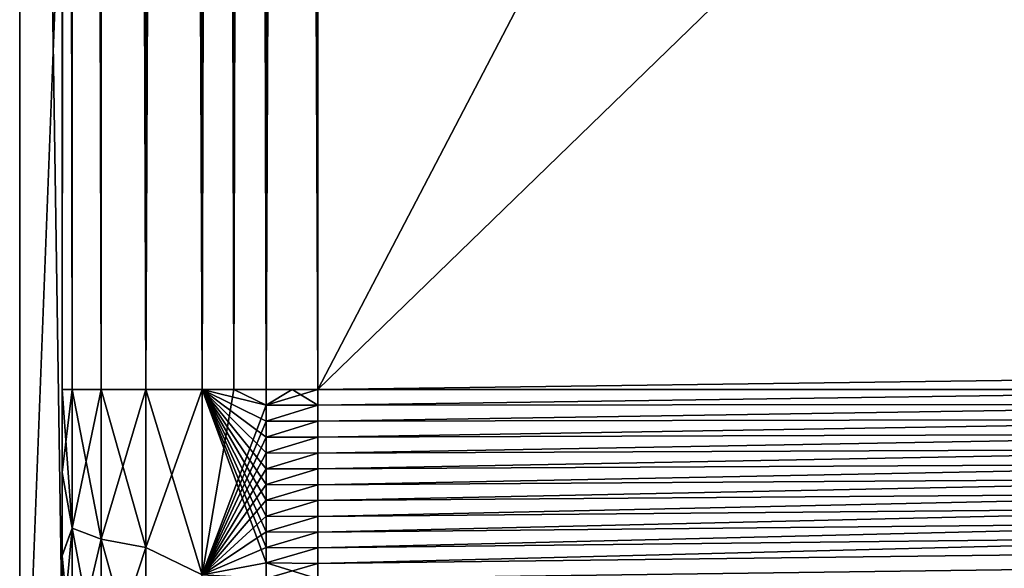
# Model space of a CAD drawing. Header units: metres. Extents: x 59 to 125, y -85 to 130.
# Tile 7 of 125: x 73 to 74.156, y -70.206 to -69.562. Entities that reach past the tile are written whole.
import ezdxf

# ---------------------------------------------------------------- set-up
doc = ezdxf.new("R2010")
doc.units = ezdxf.units.M
doc.layers.add('solid_20664500_510', color=7, linetype='CONTINUOUS')

msp = doc.modelspace()

# ---------------------------------------------------------------- linework, layer by layer
at = {"layer": 'solid_20664500_510'}
for points in [[(73.349998, -69.995506, -2.995418), (81.683922, -54.040886, -2.886321), (90.017998, -53.841866, -2.777222)], [(73.349998, -69.995506, -2.995418), (90.017998, -53.841866, -2.777222), (90.017998, -69.777306, -2.777222)], [(73.349998, -69.995506, -2.995418), (73.349998, -54.239883, -2.995418), (81.683922, -54.040886, -2.886321)], [(90.017998, -69.777306, 2.777222), (81.683922, -54.040886, 2.886321), (73.349998, -54.239883, 2.995418)], [(73.050003, -69.99556, -2.760571), (73.050003, -62.117912, -2.760571), (73.061684, -54.239883, -2.832941)], [(73.061638, -69.995506, -2.832818), (73.050003, -69.99556, -2.760571), (73.061684, -54.239883, -2.832941)], [(73.061638, -69.995506, 2.832814), (73.061684, -54.239883, 2.832939), (73.050003, -54.240288, 2.760571)], [(73.050003, -62.117912, 2.760571), (73.061638, -69.995506, 2.832814), (73.050003, -54.240288, 2.760571)], [(73.095551, -69.995506, -2.897974), (73.061638, -69.995506, -2.832818), (73.061684, -54.239883, -2.832941)], [(73.061638, -69.995506, 2.832814), (73.095551, -69.995506, 2.897966), (73.061684, -54.239883, 2.832939)], [(73.095551, -69.995506, -2.897974), (73.061684, -54.239883, -2.832941), (73.095627, -54.239883, -2.898072)], [(73.095551, -69.995506, 2.897966), (73.095627, -54.239883, 2.89807), (73.061684, -54.239883, 2.832939)], [(73.148277, -69.995506, -2.949114), (73.095551, -69.995506, -2.897974), (73.095627, -54.239883, -2.898072)], [(73.095551, -69.995506, 2.897966), (73.148262, -69.995506, 2.949106), (73.095627, -54.239883, 2.89807)], [(73.148277, -69.995506, -2.949114), (73.095627, -54.239883, -2.898072), (73.148369, -54.239883, -2.94918)], [(73.148262, -69.995506, 2.949106), (73.148369, -54.239883, 2.949178), (73.095627, -54.239883, 2.89807)], [(73.148262, -69.995506, 2.949106), (73.214287, -69.995506, 2.980984), (73.148369, -54.239883, 2.949178)], [(73.148277, -69.995506, -2.949114), (73.214287, -54.239883, -2.980984), (73.214287, -69.995506, -2.980984)], [(73.148277, -69.995506, -2.949114), (73.148369, -54.239883, -2.94918), (73.214287, -54.239883, -2.980984)], [(73.148369, -54.239883, 2.949178), (73.214287, -69.995506, 2.980984), (73.214287, -54.239883, 2.980984)], [(73.251518, -54.239883, -2.989546), (73.251518, -69.995544, -2.989545), (73.214287, -69.995506, -2.980984)], [(73.214287, -54.239883, -2.980984), (73.251518, -54.239883, -2.989546), (73.214287, -69.995506, -2.980984)], [(73.214287, -54.239883, 2.980984), (73.214287, -69.995506, 2.980984), (73.251518, -69.995544, 2.989545)], [(73.251518, -54.239883, 2.989545), (73.214287, -54.239883, 2.980984), (73.251518, -69.995544, 2.989545)], [(73.251518, -69.995544, -2.989545), (73.289528, -54.239883, -2.993307), (73.289528, -69.995506, -2.993307)], [(73.251518, -54.239883, -2.989546), (73.289528, -54.239883, -2.993307), (73.251518, -69.995544, -2.989545)], [(73.251518, -54.239883, 2.989545), (73.289528, -69.995506, 2.993307), (73.289528, -54.239883, 2.993307)], [(73.251518, -54.239883, 2.989545), (73.251518, -69.995544, 2.989545), (73.289528, -69.995506, 2.993307)], [(73.319763, -54.239986, -2.994362), (73.349998, -69.995506, -2.995418), (73.289528, -54.239883, -2.993307)], [(73.289528, -69.995506, -2.993307), (73.289528, -54.239883, -2.993307), (73.349998, -69.995506, -2.995418)], [(73.289528, -69.995506, 2.993307), (73.349998, -69.995506, 2.995418), (73.349998, -54.239883, 2.995418)], [(73.289528, -69.995506, 2.993307), (73.349998, -54.239883, 2.995418), (73.319763, -54.239986, 2.994362)], [(73.289528, -69.995506, 2.993307), (73.319763, -54.239986, 2.994362), (73.289528, -54.239883, 2.993307)], [(73.319763, -54.239986, -2.994362), (73.349998, -54.239883, -2.995418), (73.349998, -69.995506, -2.995418)], [(73.349998, -69.995506, 2.995418), (90.017998, -69.777306, 2.777222), (73.349998, -54.239883, 2.995418)], [(73.050003, -67.007553, -2.3515), (73.050003, -62.117912, -2.760571), (73.050003, -69.99556, -2.760571)], [(73.050003, -62.117912, 2.760571), (73.050003, -69.99556, 2.760571), (73.061638, -69.995506, 2.832814)], [(73.050003, -69.324745, 2.236531), (73.050003, -69.99556, 2.760571), (73.050003, -62.117912, 2.760571)], [(73, -67.007553, -2.3515), (73.050003, -67.007553, -2.3515), (73.050003, -70.28566, -2.018133)], [(73, -67.007553, -2.3515), (73.050003, -70.28566, -2.018133), (73, -70.28566, -2.018133)], [(73, -67.007553, -2.3515), (73, -70.28566, -2.018133), (73, -69.324745, 2.236531)], [(73.050003, -67.007553, -2.3515), (73.050003, -69.99556, -2.760571), (73.050003, -70.093315, -2.754267)], [(73.050003, -67.007553, -2.3515), (73.050003, -70.093315, -2.754267), (73.050003, -70.190758, -2.735134)], [(73.050003, -70.28566, -2.018133), (73.050003, -67.007553, -2.3515), (73.050003, -70.190758, -2.735134)], [(73, -70.617256, 1.594296), (73.050003, -70.617256, 1.594296), (73.050003, -69.324745, 2.236531)], [(73, -70.617256, 1.594296), (73.050003, -69.324745, 2.236531), (73, -69.324745, 2.236531)], [(73, -70.28566, -2.018133), (73, -70.617256, 1.594296), (73, -69.324745, 2.236531)], [(73.050003, -69.324745, 2.236531), (73.050003, -70.617256, 1.594296), (73.050003, -69.99556, 2.760571)], [(73.34996, -70.19976, 2.974338), (90.020576, -69.999474, 2.752192), (90.017998, -69.777306, 2.777222)], [(73.34996, -70.181435, 2.977983), (73.34996, -70.19976, 2.974338), (90.017998, -69.777306, 2.777222)], [(73.34996, -70.16304, 2.981286), (73.34996, -70.181435, 2.977983), (90.017998, -69.777306, 2.777222)], [(73.34996, -70.144585, 2.984245), (73.34996, -70.16304, 2.981286), (90.017998, -69.777306, 2.777222)], [(73.34996, -70.126068, 2.986859), (73.34996, -70.144585, 2.984245), (90.017998, -69.777306, 2.777222)], [(73.349968, -70.107506, 2.989127), (73.34996, -70.126068, 2.986859), (90.017998, -69.777306, 2.777222)], [(73.349968, -70.088905, 2.991047), (73.349968, -70.107506, 2.989127), (90.017998, -69.777306, 2.777222)], [(73.349976, -70.070267, 2.99262), (73.349968, -70.088905, 2.991047), (90.017998, -69.777306, 2.777222)], [(73.349976, -70.051605, 2.993844), (73.349976, -70.070267, 2.99262), (90.017998, -69.777306, 2.777222)], [(73.349983, -70.032913, 2.994718), (73.349976, -70.051605, 2.993844), (90.017998, -69.777306, 2.777222)], [(73.349991, -70.014214, 2.995243), (73.349983, -70.032913, 2.994718), (90.017998, -69.777306, 2.777222)], [(73.349998, -69.995506, 2.995418), (73.349991, -70.014214, 2.995243), (90.017998, -69.777306, 2.777222)], [(73.349998, -69.995506, -2.995418), (90.017998, -69.777306, -2.777222), (90.020576, -69.999474, -2.752192)], [(73.06163, -70.15844, -2.816675), (73.050003, -69.99556, -2.760571), (73.061638, -69.995506, -2.832818)], [(73.050003, -70.093315, 2.754267), (73.061638, -69.995506, 2.832814), (73.050003, -69.99556, 2.760571)], [(73.050003, -70.093315, 2.754267), (73.06163, -70.15844, 2.816671), (73.061638, -69.995506, 2.832814)], [(73.06163, -70.15844, -2.816675), (73.050003, -70.093315, -2.754267), (73.050003, -69.99556, -2.760571)], [(73.050003, -70.617256, 1.594296), (73.050003, -70.093315, 2.754267), (73.050003, -69.99556, 2.760571)], [(73.095543, -70.171211, -2.880557), (73.06163, -70.15844, -2.816675), (73.061638, -69.995506, -2.832818)], [(73.06163, -70.15844, 2.816671), (73.095551, -69.995506, 2.897966), (73.061638, -69.995506, 2.832814)], [(73.06163, -70.15844, 2.816671), (73.095535, -70.171211, 2.880549), (73.095551, -69.995506, 2.897966)], [(73.095543, -70.171211, -2.880557), (73.061638, -69.995506, -2.832818), (73.095551, -69.995506, -2.897974)], [(73.095535, -70.171211, 2.880549), (73.148262, -69.995506, 2.949106), (73.095551, -69.995506, 2.897966)], [(73.095535, -70.171211, 2.880549), (73.148254, -70.181236, 2.930696), (73.148262, -69.995506, 2.949106)], [(73.095543, -70.171211, -2.880557), (73.095551, -69.995506, -2.897974), (73.148262, -70.181236, -2.930704)], [(73.148262, -70.181236, -2.930704), (73.095551, -69.995506, -2.897974), (73.148277, -69.995506, -2.949114)], [(73.148254, -70.181236, 2.930696), (73.214302, -70.213425, 2.956598), (73.214287, -69.995506, 2.980984)], [(73.148254, -70.181236, 2.930696), (73.214287, -69.995506, 2.980984), (73.148262, -69.995506, 2.949106)], [(73.148262, -70.181236, -2.930704), (73.148277, -69.995506, -2.949114), (73.214325, -70.213364, -2.956617)], [(73.148277, -69.995506, -2.949114), (73.214287, -69.995506, -2.980984), (73.214325, -70.213364, -2.956617)], [(73.214287, -69.995506, -2.980984), (73.289528, -70.01416, -2.99313), (73.289528, -70.032814, -2.992607)], [(73.214287, -69.995506, -2.980984), (73.251518, -69.995544, -2.989545), (73.289528, -70.01416, -2.99313)], [(73.214287, -69.995506, -2.980984), (73.289528, -70.032814, -2.992607), (73.289528, -70.051453, -2.991736)], [(73.214287, -69.995506, -2.980984), (73.289528, -70.051453, -2.991736), (73.289528, -70.070076, -2.990515)], [(73.214287, -69.995506, -2.980984), (73.289528, -70.070076, -2.990515), (73.289528, -70.088669, -2.988947)], [(73.214287, -69.995506, -2.980984), (73.289528, -70.088669, -2.988947), (73.289528, -70.107224, -2.987032)], [(73.214287, -69.995506, -2.980984), (73.289528, -70.107224, -2.987032), (73.289528, -70.125748, -2.984769)], [(73.214287, -69.995506, -2.980984), (73.289528, -70.125748, -2.984769), (73.289528, -70.144226, -2.982161)], [(73.214287, -69.995506, -2.980984), (73.289528, -70.144226, -2.982161), (73.289528, -70.162651, -2.979208)], [(73.214287, -69.995506, -2.980984), (73.289528, -70.162651, -2.979208), (73.289528, -70.181015, -2.97591)], [(73.214287, -69.995506, -2.980984), (73.289528, -70.181015, -2.97591), (73.289528, -70.19931, -2.97227)], [(73.214325, -70.213364, -2.956617), (73.214287, -69.995506, -2.980984), (73.289528, -70.19931, -2.97227)], [(73.251518, -69.995544, 2.989545), (73.214287, -69.995506, 2.980984), (73.214302, -70.213425, 2.956598)], [(73.251518, -69.995544, 2.989545), (73.214302, -70.213425, 2.956598), (73.289528, -70.01416, 2.99313)], [(73.251518, -69.995544, -2.989545), (73.289528, -69.995506, -2.993307), (73.289528, -70.01416, -2.99313)], [(73.251518, -69.995544, 2.989545), (73.289528, -70.01416, 2.99313), (73.289528, -69.995506, 2.993307)], [(73.319786, -69.995628, -2.994363), (73.289528, -69.995506, -2.993307), (73.349998, -69.995506, -2.995418)], [(73.289528, -70.01416, -2.99313), (73.289528, -69.995506, -2.993307), (73.319786, -69.995628, -2.994363)], [(73.289528, -70.01416, 2.99313), (73.349991, -70.014214, 2.995243), (73.349998, -69.995506, 2.995418)], [(73.289528, -69.995506, 2.993307), (73.319786, -69.995628, 2.994363), (73.349998, -69.995506, 2.995418)], [(73.289528, -70.01416, 2.99313), (73.349998, -69.995506, 2.995418), (73.319786, -69.995628, 2.994363)], [(73.289528, -70.01416, 2.99313), (73.319786, -69.995628, 2.994363), (73.289528, -69.995506, 2.993307)], [(73.289528, -70.01416, -2.99313), (73.319786, -69.995628, -2.994363), (73.349991, -70.014214, -2.995243)], [(73.319786, -69.995628, -2.994363), (73.349998, -69.995506, -2.995418), (73.349991, -70.014214, -2.995243)], [(73.349991, -70.014214, -2.995243), (73.349998, -69.995506, -2.995418), (90.020576, -69.999474, -2.752192)], [(73.34996, -70.21801, -2.970352), (90.020576, -69.999474, -2.752192), (90.022385, -70.211411, -2.678001)], [(73.34996, -70.126068, -2.986859), (73.349968, -70.107506, -2.989127), (90.020576, -69.999474, -2.752192)], [(73.34996, -70.144585, -2.984245), (73.34996, -70.126068, -2.986859), (90.020576, -69.999474, -2.752192)], [(73.34996, -70.16304, -2.981286), (73.34996, -70.144585, -2.984245), (90.020576, -69.999474, -2.752192)], [(73.34996, -70.181435, -2.977983), (73.34996, -70.16304, -2.981286), (90.020576, -69.999474, -2.752192)], [(73.34996, -70.19976, -2.974338), (73.34996, -70.181435, -2.977983), (90.020576, -69.999474, -2.752192)], [(73.34996, -70.21801, -2.970352), (73.34996, -70.19976, -2.974338), (90.020576, -69.999474, -2.752192)], [(73.34996, -70.307999, 2.94534), (73.349968, -70.325714, 2.939328), (90.020576, -69.999474, 2.752192)], [(73.34996, -70.290184, 2.951017), (73.34996, -70.307999, 2.94534), (90.020576, -69.999474, 2.752192)], [(73.34996, -70.27227, 2.956357), (73.34996, -70.290184, 2.951017), (90.020576, -69.999474, 2.752192)], [(73.34996, -70.254272, 2.961361), (73.34996, -70.27227, 2.956357), (90.020576, -69.999474, 2.752192)], [(73.34996, -70.236183, 2.966026), (73.34996, -70.254272, 2.961361), (90.020576, -69.999474, 2.752192)], [(73.34996, -70.21801, 2.970352), (73.34996, -70.236183, 2.966026), (90.020576, -69.999474, 2.752192)], [(73.34996, -70.19976, 2.974338), (73.34996, -70.21801, 2.970352), (90.020576, -69.999474, 2.752192)], [(73.349968, -70.088905, -2.991047), (73.349976, -70.070267, -2.99262), (90.020576, -69.999474, -2.752192)], [(73.349968, -70.107506, -2.989127), (73.349968, -70.088905, -2.991047), (90.020576, -69.999474, -2.752192)], [(73.349968, -70.343323, 2.932983), (73.349976, -70.360809, 2.926308), (90.020576, -69.999474, 2.752192)], [(73.349968, -70.325714, 2.939328), (73.349968, -70.343323, 2.932983), (90.020576, -69.999474, 2.752192)], [(73.349976, -70.051605, -2.993844), (73.349983, -70.032913, -2.994718), (90.020576, -69.999474, -2.752192)], [(73.349976, -70.070267, -2.99262), (73.349976, -70.051605, -2.993844), (90.020576, -69.999474, -2.752192)], [(73.349976, -70.378174, 2.919306), (73.349983, -70.395401, 2.91198), (90.020576, -69.999474, 2.752192)], [(73.349976, -70.360809, 2.926308), (73.349976, -70.378174, 2.919306), (90.020576, -69.999474, 2.752192)], [(73.349983, -70.032913, -2.994718), (73.349991, -70.014214, -2.995243), (90.020576, -69.999474, -2.752192)], [(73.349983, -70.412491, 2.904334), (73.349991, -70.42942, 2.896371), (90.020576, -69.999474, 2.752192)], [(73.349983, -70.395401, 2.91198), (73.349983, -70.412491, 2.904334), (90.020576, -69.999474, 2.752192)], [(73.349991, -70.42942, 2.896371), (90.022385, -70.211411, 2.678001), (90.020576, -69.999474, 2.752192)], [(73.214302, -70.213425, 2.956598), (73.289528, -70.032814, 2.992607), (73.289528, -70.01416, 2.99313)], [(73.289528, -70.032814, -2.992607), (73.289528, -70.01416, -2.99313), (73.349991, -70.014214, -2.995243)], [(73.289528, -70.01416, 2.99313), (73.289528, -70.032814, 2.992607), (73.349991, -70.014214, 2.995243)], [(73.289528, -70.032814, -2.992607), (73.349991, -70.014214, -2.995243), (73.349983, -70.032913, -2.994718)], [(73.289528, -70.032814, 2.992607), (73.349983, -70.032913, 2.994718), (73.349991, -70.014214, 2.995243)], [(73.214302, -70.213425, 2.956598), (73.289528, -70.051453, 2.991735), (73.289528, -70.032814, 2.992607)], [(73.289528, -70.051453, -2.991736), (73.289528, -70.032814, -2.992607), (73.349983, -70.032913, -2.994718)], [(73.289528, -70.032814, 2.992607), (73.289528, -70.051453, 2.991735), (73.349983, -70.032913, 2.994718)], [(73.289528, -70.051453, -2.991736), (73.349983, -70.032913, -2.994718), (73.349976, -70.051605, -2.993844)], [(73.289528, -70.051453, 2.991735), (73.349976, -70.051605, 2.993844), (73.349983, -70.032913, 2.994718)], [(73.214302, -70.213425, 2.956598), (73.289528, -70.070076, 2.990515), (73.289528, -70.051453, 2.991735)], [(73.289528, -70.070076, -2.990515), (73.289528, -70.051453, -2.991736), (73.349976, -70.051605, -2.993844)], [(73.289528, -70.051453, 2.991735), (73.289528, -70.070076, 2.990515), (73.349976, -70.051605, 2.993844)], [(73.289528, -70.070076, -2.990515), (73.349976, -70.051605, -2.993844), (73.349976, -70.070267, -2.99262)], [(73.289528, -70.070076, 2.990515), (73.349976, -70.070267, 2.99262), (73.349976, -70.051605, 2.993844)], [(73.214302, -70.213425, 2.956598), (73.289528, -70.088669, 2.988947), (73.289528, -70.070076, 2.990515)], [(73.289528, -70.088669, -2.988947), (73.289528, -70.070076, -2.990515), (73.349976, -70.070267, -2.99262)], [(73.289528, -70.070076, 2.990515), (73.289528, -70.088669, 2.988947), (73.349976, -70.070267, 2.99262)], [(73.289528, -70.088669, -2.988947), (73.349976, -70.070267, -2.99262), (73.349968, -70.088905, -2.991047)], [(73.289528, -70.088669, 2.988947), (73.349968, -70.088905, 2.991047), (73.349976, -70.070267, 2.99262)], [(73.214302, -70.213425, 2.956598), (73.289528, -70.107224, 2.987032), (73.289528, -70.088669, 2.988947)], [(73.289528, -70.107224, -2.987032), (73.289528, -70.088669, -2.988947), (73.349968, -70.088905, -2.991047)], [(73.289528, -70.088669, 2.988947), (73.289528, -70.107224, 2.987032), (73.349968, -70.088905, 2.991047)], [(73.289528, -70.107224, -2.987032), (73.349968, -70.088905, -2.991047), (73.349968, -70.107506, -2.989127)], [(73.289528, -70.107224, 2.987032), (73.349968, -70.107506, 2.989127), (73.349968, -70.088905, 2.991047)], [(73.06163, -70.15844, -2.816675), (73.050003, -70.190758, -2.735134), (73.050003, -70.093315, -2.754267)], [(73.050003, -70.093315, 2.754267), (73.050003, -70.19075, 2.735134), (73.06163, -70.15844, 2.816671)], [(73.050003, -70.617256, 1.594296), (73.050003, -70.19075, 2.735134), (73.050003, -70.093315, 2.754267)], [(73.214302, -70.213425, 2.956598), (73.289528, -70.125748, 2.984769), (73.289528, -70.107224, 2.987032)], [(73.289528, -70.125748, -2.984769), (73.289528, -70.107224, -2.987032), (73.349968, -70.107506, -2.989127)], [(73.289528, -70.107224, 2.987032), (73.289528, -70.125748, 2.984769), (73.349968, -70.107506, 2.989127)], [(73.289528, -70.125748, -2.984769), (73.349968, -70.107506, -2.989127), (73.34996, -70.126068, -2.986859)], [(73.289528, -70.125748, 2.984769), (73.34996, -70.126068, 2.986859), (73.349968, -70.107506, 2.989127)], [(73.214302, -70.213425, 2.956598), (73.289528, -70.144226, 2.982161), (73.289528, -70.125748, 2.984769)], [(73.289528, -70.144226, -2.982161), (73.289528, -70.125748, -2.984769), (73.34996, -70.126068, -2.986859)], [(73.289528, -70.125748, 2.984769), (73.289528, -70.144226, 2.982161), (73.34996, -70.126068, 2.986859)], [(73.289528, -70.144226, -2.982161), (73.34996, -70.126068, -2.986859), (73.34996, -70.144585, -2.984245)], [(73.289528, -70.144226, 2.982161), (73.34996, -70.144585, 2.984245), (73.34996, -70.126068, 2.986859)], [(73.214302, -70.213425, 2.956598), (73.289528, -70.162651, 2.979208), (73.289528, -70.144226, 2.982161)], [(73.289528, -70.162651, -2.979208), (73.289528, -70.144226, -2.982161), (73.34996, -70.144585, -2.984245)], [(73.289528, -70.144226, 2.982161), (73.289528, -70.162651, 2.979208), (73.34996, -70.144585, 2.984245)], [(73.289528, -70.162651, -2.979208), (73.34996, -70.144585, -2.984245), (73.34996, -70.16304, -2.981286)], [(73.289528, -70.162651, 2.979208), (73.34996, -70.16304, 2.981286), (73.34996, -70.144585, 2.984245)], [(73.06163, -70.15844, -2.816675), (73.06163, -70.315826, -2.769091), (73.050003, -70.190758, -2.735134)], [(73.050003, -70.286034, 2.703206), (73.06163, -70.315819, 2.769087), (73.06163, -70.15844, 2.816671)], [(73.050003, -70.19075, 2.735134), (73.050003, -70.286034, 2.703206), (73.06163, -70.15844, 2.816671)], [(73.095543, -70.340881, -2.829254), (73.06163, -70.315826, -2.769091), (73.06163, -70.15844, -2.816675)], [(73.095543, -70.171211, -2.880557), (73.095543, -70.340881, -2.829254), (73.06163, -70.15844, -2.816675)], [(73.06163, -70.15844, 2.816671), (73.06163, -70.315819, 2.769087), (73.095535, -70.171211, 2.880549)], [(73.06163, -70.315819, 2.769087), (73.095535, -70.340881, 2.829247), (73.095535, -70.171211, 2.880549)], [(73.095535, -70.171211, 2.880549), (73.095535, -70.340881, 2.829247), (73.148254, -70.181236, 2.930696)], [(73.095543, -70.171211, -2.880557), (73.148262, -70.181236, -2.930704), (73.14827, -70.360558, -2.876481)], [(73.095543, -70.171211, -2.880557), (73.14827, -70.360558, -2.876481), (73.095543, -70.340881, -2.829254)], [(73.214302, -70.213425, 2.956598), (73.289528, -70.181015, 2.97591), (73.289528, -70.162651, 2.979208)], [(73.289528, -70.181015, -2.97591), (73.289528, -70.162651, -2.979208), (73.34996, -70.16304, -2.981286)], [(73.289528, -70.162651, 2.979208), (73.289528, -70.181015, 2.97591), (73.34996, -70.16304, 2.981286)], [(73.289528, -70.181015, -2.97591), (73.34996, -70.16304, -2.981286), (73.34996, -70.181435, -2.977983)], [(73.289528, -70.181015, 2.97591), (73.34996, -70.181435, 2.977983), (73.34996, -70.16304, 2.981286)], [(73.095535, -70.340881, 2.829247), (73.148262, -70.36055, 2.876473), (73.148254, -70.181236, 2.930696)], [(73.148254, -70.181236, 2.930696), (73.148262, -70.36055, 2.876473), (73.214302, -70.213425, 2.956598)], [(73.14827, -70.360558, -2.876481), (73.148262, -70.181236, -2.930704), (73.214325, -70.213364, -2.956617)], [(73.214302, -70.213425, 2.956598), (73.289528, -70.19931, 2.97227), (73.289528, -70.181015, 2.97591)], [(73.289528, -70.19931, -2.97227), (73.289528, -70.181015, -2.97591), (73.34996, -70.181435, -2.977983)], [(73.289528, -70.181015, 2.97591), (73.289528, -70.19931, 2.97227), (73.34996, -70.181435, 2.977983)], [(73.289528, -70.19931, -2.97227), (73.34996, -70.181435, -2.977983), (73.34996, -70.19976, -2.974338)], [(73.289528, -70.19931, 2.97227), (73.34996, -70.19976, 2.974338), (73.34996, -70.181435, 2.977983)], [(73.050003, -70.617256, 1.594296), (73.050003, -70.286034, 2.703206), (73.050003, -70.19075, 2.735134)], [(73.06163, -70.315826, -2.769091), (73.050003, -70.286034, -2.703206), (73.050003, -70.190758, -2.735134)], [(73.050003, -70.28566, -2.018133), (73.050003, -70.190758, -2.735134), (73.050003, -70.286034, -2.703206)], [(73.214302, -70.213425, 2.956598), (73.289528, -70.217545, 2.968288), (73.289528, -70.19931, 2.97227)], [(73.214325, -70.213364, -2.956617), (73.289528, -70.19931, -2.97227), (73.289528, -70.217545, -2.968288)], [(73.289528, -70.19931, -2.97227), (73.34996, -70.19976, -2.974338), (73.34996, -70.21801, -2.970352)], [(73.289528, -70.217545, -2.968288), (73.289528, -70.19931, -2.97227), (73.34996, -70.21801, -2.970352)], [(73.289528, -70.19931, 2.97227), (73.289528, -70.217545, 2.968288), (73.34996, -70.19976, 2.974338)], [(73.289528, -70.217545, 2.968288), (73.34996, -70.21801, 2.970352), (73.34996, -70.19976, 2.974338)]]:
    msp.add_3dface(points, dxfattribs=at)

doc.saveas('drawing.dxf')
